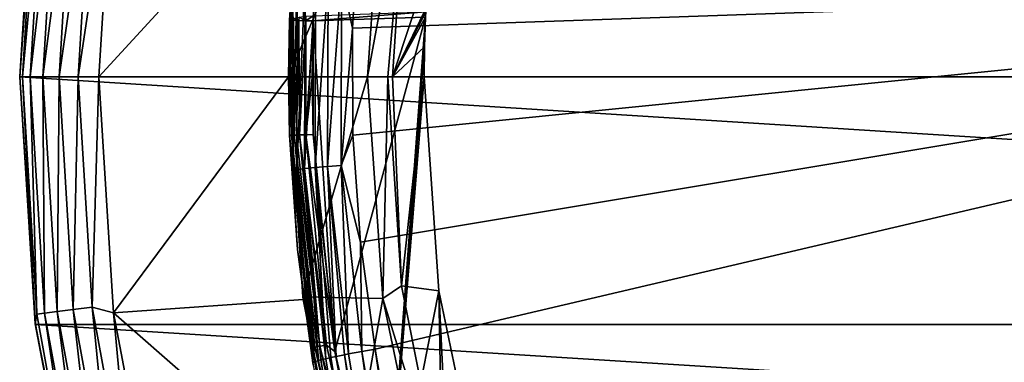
# Model space of a CAD drawing. Header units: metres. Extents: x -25 to 33, y -129 to 30.
# Tile 40 of 84: x -24.9 to -12.45, y -3.61 to 0.72. Entities that reach past the tile are written whole.
import ezdxf

# ---------------------------------------------------------------- set-up
doc = ezdxf.new("R2010")
doc.units = ezdxf.units.M
doc.layers.add('solid_BIDET-ACTIVO_SW0001', color=7, linetype='CONTINUOUS')

msp = doc.modelspace()

# ---------------------------------------------------------------- linework, layer by layer
at = {"layer": 'solid_BIDET-ACTIVO_SW0001'}
for points in [[(-24.701914, 3.130453, 9), (24.9, 0, 9), (-24.9, 0, 9)], [(-24.703655, 3.120798, 13), (-24.701914, 3.130453, 9), (-24.9, 0, 9)], [(-24.703655, 3.120798, 13), (-24.9, 0, 9), (-24.9, 0, 13)], [(-24.684895, 2.997289, 13.257808), (-24.703655, 3.120798, 13), (-24.9, 0, 13)], [(-24.701914, 3.130453, 9), (24.701902, 3.130533, 9), (24.9, 0, 9)], [(-24.684895, 2.997289, 13.257808), (-24.9, 0, 13), (-24.866196, 0, 13.257808)], [(-24.684895, 2.997289, 13.257808), (-24.866196, 0, 13.257808), (-24.585842, 2.985262, 13.49932)], [(-24.585842, 2.985262, 13.49932), (-24.866196, 0, 13.257808), (-24.766418, 0, 13.49932)], [(-24.585842, 2.985262, 13.49932), (-24.766418, 0, 13.49932), (-24.428061, 2.966104, 13.706737)], [(-24.428061, 2.966104, 13.706737), (-24.766418, 0, 13.49932), (-24.607477, 0, 13.706737)], [(-24.428061, 2.966104, 13.706737), (-24.607477, 0, 13.706737), (-24.222322, 2.941122, 13.865894)], [(-24.222322, 2.941122, 13.865894), (-24.607477, 0, 13.706737), (-24.400227, 0, 13.865894)], [(-24.222322, 2.941122, 13.865894), (-24.400227, 0, 13.865894), (-23.982674, 2.912024, 13.965926)], [(-23.982674, 2.912024, 13.965926), (-24.400227, 0, 13.865894), (-24.158819, 0, 13.965926)], [(-24.158819, 0, 13.965926), (-23.9, 0, 14), (-23.714098, 2.980531, 14)], [(-23.982674, 2.912024, 13.965926), (-24.158819, 0, 13.965926), (-23.714098, 2.980531, 14)], [(-21.314629, 2.814207, 14), (-23.714098, 2.980531, 14), (-23.9, 0, 14)], [(-21.5, 0, 14), (-21.314629, 2.814207, 14), (-23.9, 0, 14)], [(-21.314619, 2.814276, 104), (-21.314629, 2.814207, 14), (-21.5, 0, 14)], [(-21.314619, 2.814276, 104), (-21.5, 0, 14), (-21.5, 0, 104)], [(-21.314619, 2.814276, 104), (-21.5, 0, 104), (-20.307243, 2.800821, 104)], [(-21.5, 0, 104), (-20.5, 0, 104), (-20.307243, 2.800821, 104)], [(-20.307243, 2.800821, 104), (-20.5, 0, 104), (-20.014822, 2.635001, 106.319153)], [(-20.5, 0, 104), (-20.243784, 0, 106.018234), (-20.014822, 2.635001, 106.319153)], [(-20.243784, 0, 106.018234), (-20.187529, 0, 106.319153), (-20.014822, 2.635001, 106.319153)], [(-19.487288, 2.116356, 108.598793), (-20.014822, 2.635001, 106.319153), (-20.187529, 0, 106.319153)], [(-21.394361, 2.128682, 108.951729), (-21.488054, 0.716599, 108.300003), (-21.399817, 2.073122, 134.99437)], [(-21.476673, 0.750751, 108.230431), (-21.488054, 0.716599, 108.300003), (-21.394361, 2.128682, 108.951729)], [(-21.488054, 0.716599, 108.300003), (-21.48959, 0.668971, 135.047516), (-21.399817, 2.073122, 134.99437)], [(-21.445803, 1.258058, 135.190598), (-21.399817, 2.073122, 134.99437), (-21.48959, 0.668971, 135.047516)], [(-19.756823, 0.882537, 108.028107), (-19.487288, 2.116356, 108.598793), (-20.187529, 0, 106.319153)], [(-20.832136, 1.246607, 135.806335), (-20.692802, 0.616045, 135.849426), (-20.607536, 1.979099, 135.795654)], [(-0.04595, 1.337608, 135.848923), (-20.607536, 1.979099, 135.795654), (-20.692802, 0.616045, 135.849426)], [(-21.445803, 1.258058, 135.190598), (-21.48959, 0.668971, 135.047516), (-21.487331, -0.738106, 135.104538)], [(-21.450111, -1.180793, 135.289444), (-21.445803, 1.258058, 135.190598), (-21.487331, -0.738106, 135.104538)], [(-21.389297, 1.261458, 135.359879), (-21.445803, 1.258058, 135.190598), (-21.450111, -1.180793, 135.289444)], [(-21.394093, -1.170183, 135.459137), (-21.389297, 1.261458, 135.359879), (-21.450111, -1.180793, 135.289444)], [(-21.292204, 1.26206, 135.518311), (-21.389297, 1.261458, 135.359879), (-21.394093, -1.170183, 135.459137)], [(-21.297188, -1.157792, 135.617889), (-21.292204, 1.26206, 135.518311), (-21.394093, -1.170183, 135.459137)], [(-21.159231, 1.259579, 135.651749), (-21.292204, 1.26206, 135.518311), (-21.297188, -1.157792, 135.617889)], [(-21.164089, -1.144513, 135.751419), (-21.159231, 1.259579, 135.651749), (-21.297188, -1.157792, 135.617889)], [(-21.001173, 1.254217, 135.749344), (-21.159231, 1.259579, 135.651749), (-21.164089, -1.144513, 135.751419)], [(-21.005674, -1.131429, 135.848816), (-21.001173, 1.254217, 135.749344), (-21.164089, -1.144513, 135.751419)], [(-21.005674, -1.131429, 135.848816), (-20.832136, 1.246607, 135.806335), (-21.001173, 1.254217, 135.749344)], [(-21.005674, -1.131429, 135.848816), (-20.836176, -1.11954, 135.905334), (-20.832136, 1.246607, 135.806335)], [(-20.832136, 1.246607, 135.806335), (-20.836176, -1.11954, 135.905334), (-20.692802, 0.616045, 135.849426)], [(-0.04595, 1.337608, 135.848923), (-20.692802, 0.616045, 135.849426), (-20.687113, -0.737575, 135.906464)], [(-0.04595, 1.337608, 135.848923), (-20.687113, -0.737575, 135.906464), (-20.591724, -2.090059, 135.967133)], [(-0.04595, 1.337608, 135.848923), (-20.591724, -2.090059, 135.967133), (-20.406668, -3.441422, 136.031494)], [(-19.608047, -8.112692, 136.282806), (-0.04595, 1.337608, 135.848923), (-20.406668, -3.441422, 136.031494)], [(-19.608047, -8.112692, 136.282806), (0.278792, -8.116108, 136.323303), (-0.04595, 1.337608, 135.848923)], [(-19.764835, 0.82006, 108.007042), (-19.756823, 0.882537, 108.028107), (-20.187529, 0, 106.319153)], [(-21.476673, 0.750751, 108.230431), (-21.475014, 0.71607, 108.212479), (-21.488054, 0.716599, 108.300003)], [(-21.476673, 0.750751, 108.230431), (-21.449062, 0.77616, 108.169189), (-21.475014, 0.71607, 108.212479)], [(-21.449062, 0.77616, 108.169189), (-21.433489, 0.735848, 108.129753), (-21.475014, 0.71607, 108.212479)], [(-21.369719, 0.711881, 108.061188), (-21.433489, 0.735848, 108.129753), (-21.367548, 0.752704, 108.063972)], [(-21.283203, 0.70941, 108.01545), (-21.369719, 0.711881, 108.061188), (-21.367548, 0.752704, 108.063972)], [(-21.283203, 0.70941, 108.01545), (-21.367548, 0.752704, 108.063972), (-21.283756, 0.764962, 108.02169)], [(-21.283203, 0.70941, 108.01545), (-21.283756, 0.764962, 108.02169), (-21.190453, 0.771401, 108.007111)], [(-21.283203, 0.70941, 108.01545), (-21.190453, 0.771401, 108.007111), (-21.188225, 0.706507, 108)], [(-21.188225, 0.706507, 108), (-21.190453, 0.771401, 108.007111), (-19.764835, 0.82006, 108.007042)], [(-21.188225, 0.706507, 108), (-19.764835, 0.82006, 108.007042), (-19.769438, 0.755244, 108)], [(-20.914213, -3.472874, 108), (-21.188225, 0.706507, 108), (-19.769438, 0.755244, 108)], [(-20.284761, -6.157443, 108), (-20.914213, -3.472874, 108), (-19.769438, 0.755244, 108)], [(-20.284761, -6.157443, 108), (-19.769438, 0.755244, 108), (-19.780254, 0.377691, 108)], [(-19.764835, 0.82006, 108.007042), (-20.187529, 0, 106.319153), (-19.769438, 0.755244, 108)], [(-20.187529, 0, 106.319153), (-19.780254, 0.377691, 108), (-19.769438, 0.755244, 108)], [(-21.488054, 0.716599, 108.300003), (-21.5, 0.00237, 108.300003), (-21.48959, 0.668971, 135.047516)], [(-21.485111, 0.706141, 108.255707), (-21.5, 0.00237, 108.300003), (-21.488054, 0.716599, 108.300003)], [(-21.485111, 0.706141, 108.255707), (-21.487331, -0.738106, 108.300003), (-21.5, 0.00237, 108.300003)], [(-21.5, 0.00237, 108.300003), (-21.487331, -0.738106, 108.300003), (-21.48959, 0.668971, 135.047516)], [(-21.48959, 0.668971, 135.047516), (-21.487331, -0.738106, 108.300003), (-21.487331, -0.738106, 135.104538)], [(-21.488054, 0.716599, 108.300003), (-21.475014, 0.71607, 108.212479), (-21.485111, 0.706141, 108.255707)], [(-21.475014, 0.71607, 108.212479), (-21.487331, -0.738106, 108.300003), (-21.485111, 0.706141, 108.255707)], [(-21.464504, -0.737322, 108.185196), (-21.487331, -0.738106, 108.300003), (-21.475014, 0.71607, 108.212479)], [(-21.435825, 0.715957, 108.130875), (-21.475014, 0.71607, 108.212479), (-21.433489, 0.735848, 108.129753)], [(-21.464504, -0.737322, 108.185196), (-21.475014, 0.71607, 108.212479), (-21.435825, 0.715957, 108.130875)], [(-21.464504, -0.737322, 108.185196), (-21.435825, 0.715957, 108.130875), (-21.430176, -0.736143, 108.123817)], [(-21.369719, 0.711881, 108.061188), (-21.435825, 0.715957, 108.130875), (-21.433489, 0.735848, 108.129753)], [(-21.430176, -0.736143, 108.123817), (-21.435825, 0.715957, 108.130875), (-21.369719, 0.711881, 108.061188)], [(-21.430176, -0.736143, 108.123817), (-21.369719, 0.711881, 108.061188), (-21.399509, -0.735089, 108.087868)], [(-21.399509, -0.735089, 108.087868), (-21.369719, 0.711881, 108.061188), (-21.363811, -0.733863, 108.05735)], [(-21.363811, -0.733863, 108.05735), (-21.369719, 0.711881, 108.061188), (-21.283203, 0.70941, 108.01545)], [(-21.363811, -0.733863, 108.05735), (-21.283203, 0.70941, 108.01545), (-21.280153, -0.730989, 108.014687)], [(-21.280153, -0.730989, 108.014687), (-21.283203, 0.70941, 108.01545), (-21.188225, 0.706507, 108)], [(-21.280153, -0.730989, 108.014687), (-21.188225, 0.706507, 108), (-21.199997, -0.010656, 108)], [(-21.187504, -0.727807, 108), (-21.199997, -0.010656, 108), (-21.188225, 0.706507, 108)], [(-20.914213, -3.472874, 108), (-21.187504, -0.727807, 108), (-21.188225, 0.706507, 108)], [(-20.836176, -1.11954, 135.905334), (-20.687113, -0.737575, 135.906464), (-20.692802, 0.616045, 135.849426)], [(-20.284761, -6.157443, 108), (-19.780254, 0.377691, 108), (-19.783859, 0, 108)], [(-20.187529, 0, 106.319153), (-19.783859, 0, 108), (-19.780254, 0.377691, 108)], [(-24.9, 0, 9), (24.9, 0, 9), (24.701914, -3.130453, 9)], [(-24.766418, 0, 13.49932), (-24.866196, 0, 13.257808), (-24.684895, -2.997289, 13.257808)], [(-24.585842, -2.985262, 13.49932), (-24.766418, 0, 13.49932), (-24.684895, -2.997289, 13.257808)], [(-24.585842, -2.985262, 13.49932), (-24.607477, 0, 13.706737), (-24.766418, 0, 13.49932)], [(-21.5, 0, 104), (-21.5, 0, 14), (-21.314619, -2.814276, 14)], [(-21.5, 0, 104), (-21.314619, -2.814276, 14), (-21.318968, -2.781286, 104)], [(-21.5, 0, 104), (-21.318968, -2.781286, 104), (-20.5, 0, 104)], [(-20.307232, -2.800897, 104), (-20.5, 0, 104), (-21.318968, -2.781286, 104)], [(-20.307232, -2.800897, 104), (-20.243784, 0, 106.018234), (-20.5, 0, 104)], [(-24.703655, -3.120798, 13), (-24.866196, 0, 13.257808), (-24.9, 0, 13)], [(-24.701902, -3.130533, 9), (-24.703655, -3.120798, 13), (-24.9, 0, 13)], [(-24.9, 0, 9), (-24.701902, -3.130533, 9), (-24.9, 0, 13)], [(-24.9, 0, 9), (24.701914, -3.130453, 9), (-24.701902, -3.130533, 9)], [(-24.703655, -3.120798, 13), (-24.684895, -2.997289, 13.257808), (-24.866196, 0, 13.257808)], [(-24.428061, -2.966104, 13.706737), (-24.400227, 0, 13.865894), (-24.607477, 0, 13.706737)], [(-24.585842, -2.985262, 13.49932), (-24.428061, -2.966104, 13.706737), (-24.607477, 0, 13.706737)], [(-24.428061, -2.966104, 13.706737), (-24.222322, -2.941122, 13.865894), (-24.400227, 0, 13.865894)], [(-24.222322, -2.941122, 13.865894), (-24.158819, 0, 13.965926), (-24.400227, 0, 13.865894)], [(-24.222322, -2.941122, 13.865894), (-23.982674, -2.912024, 13.965926), (-24.158819, 0, 13.965926)], [(-24.158819, 0, 13.965926), (-23.982674, -2.912024, 13.965926), (-23.9, 0, 14)], [(-23.982674, -2.912024, 13.965926), (-23.714027, -2.980985, 14), (-23.9, 0, 14)], [(-21.5, 0, 14), (-23.9, 0, 14), (-23.714027, -2.980985, 14)], [(-21.314619, -2.814276, 14), (-21.5, 0, 14), (-23.714027, -2.980985, 14)], [(-21.280153, -0.730989, 108.014687), (-21.199997, -0.010656, 108), (-21.187504, -0.727807, 108)], [(-20.070595, -2.642344, 106.018234), (-20.243784, 0, 106.018234), (-20.307232, -2.800897, 104)], [(-20.284761, -6.157443, 108), (-19.783859, 0, 108), (-19.597836, -2.702972, 108)], [(-20.070595, -2.642344, 106.018234), (-20.187529, 0, 106.319153), (-20.243784, 0, 106.018234)], [(-20.070595, -2.642344, 106.018234), (-19.783859, 0, 108), (-20.187529, 0, 106.319153)], [(-20.070595, -2.642344, 106.018234), (-19.597836, -2.702972, 108), (-19.783859, 0, 108)], [(-21.210974, -3.423036, 108.207565), (-21.487331, -0.738106, 108.300003), (-21.464504, -0.737322, 108.185196)], [(-21.487331, -0.738106, 135.104538), (-21.487331, -0.738106, 108.300003), (-21.389051, -2.181434, 108.300003)], [(-21.210974, -3.423036, 108.207565), (-21.389051, -2.181434, 108.300003), (-21.487331, -0.738106, 108.300003)], [(-21.389044, -2.181508, 135.166748), (-21.487331, -0.738106, 135.104538), (-21.389051, -2.181434, 108.300003)], [(-21.450111, -1.180793, 135.289444), (-21.487331, -0.738106, 135.104538), (-21.389044, -2.181508, 135.166748)], [(-21.464504, -0.737322, 108.185196), (-21.430176, -0.736143, 108.123817), (-21.16893, -3.416251, 108.123817)], [(-21.210974, -3.423036, 108.207565), (-21.464504, -0.737322, 108.185196), (-21.16893, -3.416251, 108.123817)], [(-21.430176, -0.736143, 108.123817), (-21.399509, -0.735089, 108.087868), (-21.103374, -3.405672, 108.05735)], [(-21.16893, -3.416251, 108.123817), (-21.430176, -0.736143, 108.123817), (-21.103374, -3.405672, 108.05735)], [(-21.399509, -0.735089, 108.087868), (-21.363811, -0.733863, 108.05735), (-21.103374, -3.405672, 108.05735)], [(-21.363811, -0.733863, 108.05735), (-21.280153, -0.730989, 108.014687), (-21.020737, -3.392336, 108.014687)], [(-21.103374, -3.405672, 108.05735), (-21.363811, -0.733863, 108.05735), (-21.020737, -3.392336, 108.014687)], [(-21.280153, -0.730989, 108.014687), (-21.187504, -0.727807, 108), (-20.914213, -3.472874, 108)], [(-21.020737, -3.392336, 108.014687), (-21.280153, -0.730989, 108.014687), (-20.914213, -3.472874, 108)], [(-20.836176, -1.11954, 135.905334), (-20.591724, -2.090059, 135.967133), (-20.687113, -0.737575, 135.906464)], [(-20.741163, -3.502068, 135.958221), (-20.836176, -1.11954, 135.905334), (-21.005674, -1.131429, 135.848816)], [(-20.836176, -1.11954, 135.905334), (-20.572491, -3.470528, 136.014725), (-20.591724, -2.090059, 135.967133)], [(-20.572491, -3.470528, 136.014725), (-20.836176, -1.11954, 135.905334), (-20.741163, -3.502068, 135.958221)], [(-21.394093, -1.170183, 135.459137), (-21.450111, -1.180793, 135.289444), (-21.168806, -3.60047, 135.439011)], [(-21.450111, -1.180793, 135.289444), (-21.389044, -2.181508, 135.166748), (-21.193933, -3.614884, 135.232452)], [(-21.168806, -3.60047, 135.439011), (-21.450111, -1.180793, 135.289444), (-21.193933, -3.614884, 135.232452)], [(-21.297188, -1.157792, 135.617889), (-21.394093, -1.170183, 135.459137), (-21.122555, -3.586124, 135.570679)], [(-21.168806, -3.60047, 135.439011), (-21.122555, -3.586124, 135.570679), (-21.394093, -1.170183, 135.459137)], [(-21.164089, -1.144513, 135.751419), (-21.297188, -1.157792, 135.617889), (-21.027906, -3.56226, 135.728119)], [(-21.297188, -1.157792, 135.617889), (-21.122555, -3.586124, 135.570679), (-21.090376, -3.577529, 135.634033)], [(-21.090376, -3.577529, 135.634033), (-21.027906, -3.56226, 135.728119), (-21.297188, -1.157792, 135.617889)], [(-21.005674, -1.131429, 135.848816), (-21.164089, -1.144513, 135.751419), (-20.896313, -3.533257, 135.861847)], [(-21.164089, -1.144513, 135.751419), (-21.027906, -3.56226, 135.728119), (-20.966045, -3.548233, 135.799011)], [(-20.896313, -3.533257, 135.861847), (-21.164089, -1.144513, 135.751419), (-20.966045, -3.548233, 135.799011)], [(-21.005674, -1.131429, 135.848816), (-20.896313, -3.533257, 135.861847), (-20.794058, -3.512429, 135.930923)], [(-20.794058, -3.512429, 135.930923), (-20.741163, -3.502068, 135.958221), (-21.005674, -1.131429, 135.848816)], [(-20.572491, -3.470528, 136.014725), (-20.406668, -3.441422, 136.031494), (-20.591724, -2.090059, 135.967133)], [(-21.389044, -2.181508, 135.166748), (-21.389051, -2.181434, 108.300003), (-21.193933, -3.614884, 108.300003)], [(-21.210974, -3.423036, 108.207565), (-21.193933, -3.614884, 108.300003), (-21.389051, -2.181434, 108.300003)], [(-21.389044, -2.181508, 135.166748), (-21.193933, -3.614884, 126.771698), (-21.193933, -3.614885, 127.390312)], [(-21.389044, -2.181508, 135.166748), (-21.193933, -3.614884, 108.300003), (-21.193933, -3.614884, 126.771698)], [(-21.389044, -2.181508, 135.166748), (-21.193933, -3.614885, 127.390312), (-21.193933, -3.614882, 127.511871)], [(-21.389044, -2.181508, 135.166748), (-21.193933, -3.614882, 127.511871), (-21.193933, -3.61488, 128.008865)], [(-21.389044, -2.181508, 135.166748), (-21.193933, -3.61488, 128.008865), (-21.193933, -3.614884, 128.229004)], [(-21.193933, -3.614884, 135.232452), (-21.389044, -2.181508, 135.166748), (-21.193933, -3.614884, 128.229004)], [(-19.553993, -5.239477, 106.018234), (-20.070595, -2.642344, 106.018234), (-20.307232, -2.800897, 104)], [(-19.305273, -8.760504, 108), (-20.284761, -6.157443, 108), (-19.597836, -2.702972, 108)], [(-19.553993, -5.239477, 106.018234), (-19.597836, -2.702972, 108), (-20.070595, -2.642344, 106.018234)], [(-19.305273, -8.760504, 108), (-19.597836, -2.702972, 108), (-19.050282, -5.335038, 108)], [(-19.553993, -5.239477, 106.018234), (-19.050282, -5.335038, 108), (-19.597836, -2.702972, 108)], [(-20.767317, -5.562657, 14), (-21.314619, -2.814276, 14), (-23.714027, -2.980985, 14)], [(-21.318968, -2.781286, 104), (-21.314619, -2.814276, 14), (-20.784306, -5.498952, 104)], [(-20.307232, -2.800897, 104), (-21.318968, -2.781286, 104), (-20.784306, -5.498952, 104)], [(-20.784306, -5.498952, 104), (-21.314619, -2.814276, 14), (-20.767317, -5.562657, 14)], [(-19.739822, -5.528316, 104), (-20.307232, -2.800897, 104), (-20.784306, -5.498952, 104)], [(-19.553993, -5.239477, 106.018234), (-20.307232, -2.800897, 104), (-19.739822, -5.528316, 104)], [(-24.585842, -2.985262, 13.49932), (-24.684895, -2.997289, 13.257808), (-24.143629, -5.950871, 13.257808)], [(-24.585842, -2.985262, 13.49932), (-24.046751, -5.926992, 13.49932), (-24.428061, -2.966104, 13.706737)], [(-24.585842, -2.985262, 13.49932), (-24.143629, -5.950871, 13.257808), (-24.046751, -5.926992, 13.49932)], [(-24.428061, -2.966104, 13.706737), (-23.892427, -5.888955, 13.706737), (-24.222322, -2.941122, 13.865894)], [(-24.046751, -5.926992, 13.49932), (-23.892427, -5.888955, 13.706737), (-24.428061, -2.966104, 13.706737)], [(-24.222322, -2.941122, 13.865894), (-23.6912, -5.839356, 13.865894), (-23.982674, -2.912024, 13.965926)], [(-23.892427, -5.888955, 13.706737), (-23.6912, -5.839356, 13.865894), (-24.222322, -2.941122, 13.865894)], [(-23.982674, -2.912024, 13.965926), (-23.456808, -5.781584, 13.965926), (-23.714027, -2.980985, 14)], [(-23.6912, -5.839356, 13.865894), (-23.456808, -5.781584, 13.965926), (-23.982674, -2.912024, 13.965926)], [(-20.767317, -5.562657, 14), (-23.714027, -2.980985, 14), (-23.15637, -5.910336, 14)], [(-23.456808, -5.781584, 13.965926), (-23.15637, -5.910336, 14), (-23.714027, -2.980985, 14)], [(-24.703655, -3.120798, 13), (-24.143629, -5.950871, 13.257808), (-24.684895, -2.997289, 13.257808)], [(-24.703655, -3.120798, 13), (-24.117722, -6.192378, 13), (-24.143629, -5.950871, 13.257808)], [(-24.117832, -6.189676, 9), (-24.117722, -6.192378, 13), (-24.703655, -3.120798, 13)], [(-24.701902, -3.130533, 9), (-24.117832, -6.189676, 9), (-24.703655, -3.120798, 13)], [(-24.701902, -3.130533, 9), (24.701914, -3.130453, 9), (24.117872, -6.189526, 9)], [(-24.701902, -3.130533, 9), (24.117872, -6.189526, 9), (-24.117832, -6.189676, 9)], [(-21.210974, -3.423036, 108.207565), (-21.16893, -3.416251, 108.123817), (-20.573835, -6.042483, 108.123817)], [(-20.614698, -6.054484, 108.207565), (-21.193933, -3.614884, 108.300003), (-21.210974, -3.423036, 108.207565)], [(-20.614698, -6.054484, 108.207565), (-21.210974, -3.423036, 108.207565), (-20.573835, -6.042483, 108.123817)], [(-21.16893, -3.416251, 108.123817), (-21.103374, -3.405672, 108.05735), (-20.510124, -6.023771, 108.05735)], [(-20.573835, -6.042483, 108.123817), (-21.16893, -3.416251, 108.123817), (-20.510124, -6.023771, 108.05735)], [(-21.103374, -3.405672, 108.05735), (-21.020737, -3.392336, 108.014687), (-20.42981, -6.000183, 108.014687)], [(-20.510124, -6.023771, 108.05735), (-21.103374, -3.405672, 108.05735), (-20.42981, -6.000183, 108.014687)], [(-20.42981, -6.000183, 108.014687), (-21.020737, -3.392336, 108.014687), (-20.914213, -3.472874, 108)], [(-20.42981, -6.000183, 108.014687), (-20.914213, -3.472874, 108), (-20.284761, -6.157443, 108)], [(-19.472826, -11.250661, 136.372757), (-20.572491, -3.470528, 136.014725), (-20.741163, -3.502068, 135.958221)], [(-19.278671, -11.212528, 136.449799), (-20.406668, -3.441422, 136.031494), (-20.572491, -3.470528, 136.014725)], [(-19.472826, -11.250661, 136.372757), (-19.278671, -11.212528, 136.449799), (-20.572491, -3.470528, 136.014725)], [(-19.278671, -11.212528, 136.449799), (-19.608047, -8.112692, 136.282806), (-20.406668, -3.441422, 136.031494)], [(-20.14814, -9.746333, 135.574173), (-21.168806, -3.60047, 135.439011), (-21.193933, -3.614884, 135.232452)], [(-19.850407, -11.347869, 135.86911), (-21.122555, -3.586124, 135.570679), (-21.168806, -3.60047, 135.439011)], [(-19.850407, -11.347869, 135.86911), (-21.168806, -3.60047, 135.439011), (-20.14814, -9.746333, 135.574173)], [(-19.850407, -11.347869, 135.86911), (-21.090376, -3.577529, 135.634033), (-21.122555, -3.586124, 135.570679)], [(-19.774954, -11.322182, 136.065872), (-21.027906, -3.56226, 135.728119), (-21.090376, -3.577529, 135.634033)], [(-19.774954, -11.322182, 136.065872), (-21.090376, -3.577529, 135.634033), (-19.850407, -11.347869, 135.86911)], [(-19.774954, -11.322182, 136.065872), (-20.966045, -3.548233, 135.799011), (-21.027906, -3.56226, 135.728119)], [(-19.645205, -11.288656, 136.240799), (-20.896313, -3.533257, 135.861847), (-20.966045, -3.548233, 135.799011)], [(-19.645205, -11.288656, 136.240799), (-20.966045, -3.548233, 135.799011), (-19.774954, -11.322182, 136.065872)], [(-19.645205, -11.288656, 136.240799), (-20.794058, -3.512429, 135.930923), (-20.896313, -3.533257, 135.861847)], [(-19.472826, -11.250661, 136.372757), (-20.741163, -3.502068, 135.958221), (-20.794058, -3.512429, 135.930923)], [(-19.472826, -11.250661, 136.372757), (-20.794058, -3.512429, 135.930923), (-19.645205, -11.288656, 136.240799)]]:
    msp.add_3dface(points, dxfattribs=at)

doc.saveas('drawing.dxf')
